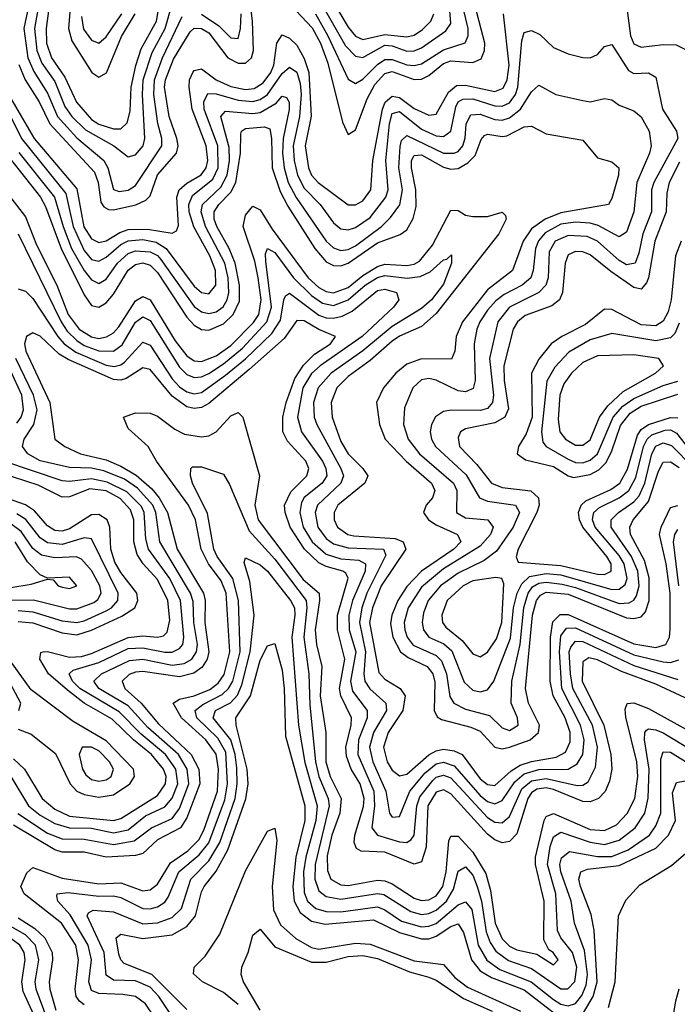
# Model space of a CAD drawing. Header units: inches. Extents: x 990535 to 1117859, y 769386 to 892122.
# Tile 177 of 256: x 1025054 to 1026848, y 860988 to 863674. Entities that reach past the tile are written whole.
import ezdxf

# ---------------------------------------------------------------- set-up
doc = ezdxf.new("R2010")
doc.units = ezdxf.units.IN
doc.header["$MEASUREMENT"] = 0
doc.layers.add('B0826', color=7, linetype='Continuous')

msp = doc.modelspace()

# ---------------------------------------------------------------- linework, layer by layer
at = {"layer": 'B0826', "color": 5}
for points, elevation in [([(1025208.6, 863910), (1025186.9, 863650), (1025196.3, 863616.3), (1025250.8, 863530), (1025270, 863517.4), (1025291, 863529), (1025331.7, 863628.3), (1025369.2, 863690)], 2720), ([(1025877.5, 863717.5), (1025942.9, 863602.9), (1025970, 863574), (1025990, 863571), (1026050, 863604.7), (1026070, 863603), (1026110, 863587.9), (1026130, 863589.4), (1026150, 863597.3), (1026216.8, 863643.2), (1026230, 863663.8), (1026215.8, 863850)], 2660), ([(1025098.8, 863810), (1025065.4, 863650), (1025076.7, 863570), (1025092.3, 863532.3), (1025130, 863473.7), (1025157.1, 863410), (1025210, 863352.1), (1025283.8, 863290), (1025295, 863270), (1025310, 863210.8), (1025325.3, 863205.3), (1025350, 863208.8), (1025370, 863221.9), (1025441.6, 863330), (1025442.2, 863350), (1025430.9, 863390.9), (1025419.8, 863470), (1025421.5, 863510), (1025443.4, 863570), (1025497.2, 863682.8)], 2640), ([(1025123, 863810), (1025095, 863650), (1025101, 863590), (1025114.9, 863554.9), (1025150, 863505.5), (1025177.6, 863437.6), (1025196.1, 863410), (1025233.3, 863373.3), (1025311, 863330), (1025350, 863299.8), (1025370, 863304.9), (1025391.3, 863330), (1025395.6, 863350), (1025389, 863470), (1025391.3, 863510), (1025415.8, 863584.2), (1025451.1, 863650), (1025470, 863717.3)], 2660), ([(1025147.1, 863810), (1025126, 863650), (1025127.2, 863610), (1025140.8, 863570), (1025177.6, 863517.6), (1025209.1, 863449.1), (1025250, 863401.3), (1025270, 863388.9), (1025310, 863376.7), (1025330, 863376.7), (1025347.6, 863392.4), (1025355.2, 863424.8), (1025358, 863490), (1025370.7, 863549.3), (1025385.4, 863594.6), (1025427.6, 863670), (1025437.6, 863730)], 2680), ([(1025052.1, 863552.1), (1025069, 863510), (1025107.1, 863450), (1025136.1, 863390), (1025258.2, 863258.2), (1025268.3, 863230), (1025275.8, 863175.8), (1025283.5, 863163.5), (1025296, 863156), (1025310, 863154.9), (1025370.6, 863169.4), (1025398.5, 863181.5), (1025410, 863193.1), (1025430, 863251), (1025482.2, 863310), (1025486.6, 863330), (1025483, 863350), (1025461.9, 863410), (1025448.9, 863490), (1025451.7, 863510), (1025473.6, 863566.4), (1025518.9, 863641.1), (1025530, 863651), (1025549.7, 863650.3), (1025570, 863637.7), (1025622.3, 863570), (1025650, 863555), (1025670, 863555.5), (1025686.2, 863570), (1025691.6, 863590), (1025689.5, 863670), (1025677.4, 863770)], 2620), ([(1025750, 863760.6), (1025851.6, 863651.6), (1025874.7, 863610), (1025895.1, 863555.1), (1025934.6, 863394.6), (1025950, 863360.7), (1025970, 863373.4), (1026001.7, 863458.3), (1026023.1, 863496.9), (1026050, 863527.6), (1026070, 863532.4), (1026130, 863510.4), (1026150, 863511.6), (1026170, 863521.7), (1026210, 863554.2), (1026230, 863561.6), (1026290, 863557), (1026312.9, 863567.1), (1026322, 863590), (1026323, 863610), (1026286.9, 863750)], 2620), ([(1025899.6, 863739.6), (1025950, 863653.6), (1025970, 863629), (1025990, 863619.9), (1026050, 863633.2), (1026110, 863626.9), (1026130, 863632), (1026153, 863647), (1026175.5, 863670), (1026184.2, 863690)], 2680), ([(1025860.8, 863690), (1025895.1, 863630), (1025950, 863511.7), (1025970, 863500.1), (1025990, 863511.4), (1026030, 863551.6), (1026050, 863565.3), (1026070, 863565.5), (1026110, 863550.9), (1026130.6, 863549.4), (1026150, 863553.8), (1026210, 863592.1), (1026269, 863611), (1026277.9, 863630), (1026277.8, 863650), (1026258.4, 863730)], 2640), ([(1026710, 863712.7), (1026720.5, 863630), (1026730, 863608.5), (1026750, 863598.7), (1026810, 863606.3), (1026845.4, 863605.4), (1026876.1, 863590)], 2580), ([(1025030, 863459.3), (1025093.8, 863350), (1025210, 863212.8), (1025229.3, 863109.3), (1025250, 863076.4), (1025270, 863066), (1025290, 863071), (1025326.9, 863093.1), (1025350, 863101.4), (1025402.9, 863102.9), (1025470, 863091.7), (1025482.3, 863097.7), (1025487.7, 863112.3), (1025483.2, 863190), (1025489.1, 863210), (1025510, 863227.9), (1025549.6, 863250.4), (1025562.7, 863270), (1025567.5, 863290), (1025562.9, 863330), (1025524.8, 863430), (1025516.3, 863490), (1025517.8, 863510), (1025526.5, 863530), (1025530, 863535), (1025550, 863540.2), (1025590.1, 863510.1), (1025630, 863491.7), (1025670, 863483.3), (1025693.7, 863486.3), (1025718.4, 863501.6), (1025739.3, 863530), (1025747.4, 863550), (1025755.8, 863610), (1025770, 863633), (1025790, 863623.7), (1025810, 863604.8), (1025830, 863568.1), (1025843.4, 863530), (1025849.3, 863410.7), (1025832.6, 863330), (1025841.8, 863270), (1025850.3, 863250), (1025868, 863230), (1025950, 863168.6), (1025970, 863168.7), (1025990, 863180.3), (1026011.8, 863210), (1026017.1, 863290), (1026043.5, 863430), (1026051, 863449), (1026070, 863465.6), (1026090, 863461.5), (1026130, 863431.7), (1026170, 863413.1), (1026190, 863416.5), (1026224.2, 863475.8), (1026246, 863494), (1026270, 863495.7), (1026350, 863478.3), (1026372.7, 863487.3), (1026384.4, 863510), (1026389.3, 863550), (1026374, 863690)], 2580), ([(1025222.7, 863682.7), (1025228.5, 863648.5), (1025250, 863618.5), (1025270, 863609.6), (1025290, 863626.8), (1025332.6, 863690)], 2740), ([(1025550, 863688.9), (1025597.6, 863657.6), (1025630, 863624), (1025650, 863622.7), (1025656.4, 863650), (1025658.2, 863690)], 2640), ([(1024989.1, 863490), (1025058.7, 863350), (1025180.2, 863200.2), (1025200, 863110), (1025230, 863044.4), (1025250, 863020.2), (1025270, 863015.1), (1025290, 863026.6), (1025330, 863061.1), (1025350, 863070.7), (1025390, 863074.1), (1025426.7, 863066.7), (1025454, 863050), (1025530, 862947.5), (1025550, 862929.8), (1025570, 862926.4), (1025589.3, 862950), (1025588.3, 862990), (1025572.8, 863030), (1025528.9, 863108.9), (1025516.9, 863150), (1025515.8, 863170), (1025525.7, 863194.3), (1025581.1, 863238.9), (1025596, 863270), (1025594.5, 863330), (1025557.8, 863430), (1025556.8, 863450), (1025567.5, 863472.5), (1025590, 863471.8), (1025650, 863454.6), (1025690, 863451.2), (1025710, 863456.5), (1025730, 863470), (1025770, 863527), (1025790, 863544.7), (1025810, 863530.5), (1025819.5, 863499.5), (1025821.8, 863470), (1025817.7, 863410), (1025800.5, 863330), (1025803.2, 863290), (1025812.3, 863250), (1025830, 863214.6), (1025873.9, 863170), (1025910, 863119.5), (1025930, 863103.9), (1025950, 863100.7), (1025970, 863107.5), (1026010, 863134.7), (1026053.4, 863190), (1026059.1, 863210), (1026052.7, 863290), (1026062.7, 863390), (1026070, 863418.1), (1026090, 863423.5), (1026150, 863375.5), (1026190, 863357.2), (1026210, 863355), (1026230.3, 863369.7), (1026244.2, 863435.8), (1026250.3, 863449.7), (1026262.8, 863457.2), (1026290, 863458.5), (1026350, 863438.8), (1026370, 863438.5), (1026390, 863447.4), (1026406.7, 863470), (1026413.4, 863490), (1026424, 863616), (1026430, 863638.8), (1026450, 863644.5), (1026473.4, 863633.4), (1026510, 863598), (1026550, 863580.5), (1026590, 863570.8), (1026610.4, 863569.6), (1026630, 863579.3), (1026650, 863600.6), (1026670, 863606.2), (1026715.1, 863535.1), (1026730, 863527.4), (1026770, 863529), (1026790, 863517.5), (1026807.6, 863430), (1026846.3, 863370), (1026849.4, 863350), (1026783.8, 863230), (1026778.1, 863210), (1026777.6, 863150), (1026754.4, 863090), (1026743.3, 863036.7), (1026732.9, 863010), (1026710, 863005.7), (1026690, 863017.1), (1026630.1, 863070.1), (1026602.2, 863082.2), (1026550, 863085.7), (1026515.2, 863070), (1026498.9, 863041.1), (1026496.3, 862970), (1026489.2, 862950), (1026470.2, 862929.8), (1026390.2, 862889.8), (1026358.2, 862850), (1026336.1, 862750), (1026346.6, 862650), (1026343.9, 862630), (1026330, 862613.9), (1026311.7, 862608.3), (1026230.9, 862609.1), (1026210, 862605.1), (1026188.8, 862591.2), (1026177.6, 862570), (1026174.3, 862550), (1026177.8, 862530), (1026188.8, 862510), (1026272.6, 862432.6), (1026308.9, 862370), (1026330, 862361), (1026407.2, 862350), (1026417.5, 862330), (1026400.4, 862290), (1026355.2, 862224.8), (1026321.1, 862198.9), (1026250, 862164.7), (1026202.3, 862130), (1026168.6, 862090), (1026155.8, 862055.8), (1026152.2, 862030), (1026155.5, 862010), (1026170.6, 861990), (1026211.3, 861971.3), (1026232.9, 861952.9), (1026266.9, 861866.9), (1026290, 861844.9), (1026310, 861840.9), (1026330, 861845.8), (1026347.3, 861870), (1026392.7, 861987.3), (1026401.6, 862070), (1026411, 862110), (1026424.4, 862135.6), (1026445.1, 862154.9), (1026490, 862163.8), (1026530, 862159.8), (1026670, 862119.9), (1026690, 862121), (1026706.1, 862133.9), (1026711.8, 862150), (1026703.4, 862190), (1026690, 862212.8), (1026624.3, 862290), (1026616.8, 862310), (1026618.4, 862321.6), (1026620.2, 862330), (1026636.1, 862343.9), (1026690, 862370), (1026716.1, 862390), (1026734.7, 862425.3), (1026755.7, 862510), (1026765.6, 862530), (1026778.6, 862541.4), (1026814.6, 862554.6), (1026830, 862555), (1026845.8, 862545.8), (1026870, 862515.8)], 2560), ([(1025051.5, 863311.5), (1025148.7, 863190), (1025172.3, 863110), (1025195.6, 863050), (1025230, 862989.8), (1025250, 862964.6), (1025270, 862954.1), (1025290, 862965.9), (1025320.8, 863010), (1025350, 863036.1), (1025370, 863043.5), (1025410, 863041.1), (1025430, 863030.4), (1025439.5, 863019.5), (1025530, 862891.7), (1025550, 862876.7), (1025570, 862872.3), (1025590, 862877), (1025608.9, 862891.1), (1025620, 862910), (1025624.3, 862930), (1025622.7, 862970), (1025614.1, 863010), (1025561.1, 863110), (1025549.6, 863150), (1025553.3, 863170), (1025602.5, 863217.5), (1025620.4, 863250), (1025626.5, 863290), (1025625.3, 863325.3), (1025603.1, 863410), (1025615.3, 863424.7), (1025690, 863418), (1025710, 863420.9), (1025753.9, 863446.1), (1025770, 863465.3), (1025781.6, 863461.6), (1025789.3, 863449.3), (1025789.2, 863429.2), (1025773.3, 863350), (1025770.8, 863310), (1025775.3, 863270), (1025786.9, 863230), (1025808.8, 863188.8), (1025890, 863070.1), (1025910, 863052.1), (1025930, 863044.6), (1025950, 863046.9), (1025970, 863057.5), (1026041.4, 863110), (1026065.8, 863134.2), (1026090.9, 863169.1), (1026098.9, 863210), (1026088.5, 863270), (1026092.2, 863327.8), (1026095.9, 863344.1), (1026110, 863357.8), (1026210, 863310), (1026239.5, 863310), (1026250, 863314.5), (1026263.5, 863330), (1026269.6, 863350.4), (1026272.4, 863390), (1026285.2, 863414.8), (1026310, 863416.6), (1026350, 863402.1), (1026370, 863400.2), (1026390, 863406.4), (1026420.1, 863430), (1026450, 863477.5), (1026470, 863495.7), (1026517, 863470), (1026590, 863453.4), (1026610, 863449.6), (1026650, 863459.4), (1026670, 863455.4), (1026690, 863441), (1026730, 863425.3), (1026750, 863408.7), (1026771.4, 863370), (1026776.7, 863330), (1026772.2, 863310), (1026737.6, 863230), (1026729.2, 863150), (1026710, 863094.1), (1026690, 863081.6), (1026632.7, 863112.7), (1026610, 863119.2), (1026570, 863121.8), (1026530, 863116.1), (1026487.3, 863092.7), (1026469.6, 863070.4), (1026460.9, 863050), (1026454.9, 862990), (1026448.2, 862970), (1026424.9, 862950), (1026375.7, 862924.3), (1026353, 862907), (1026330, 862881.7), (1026309.8, 862850), (1026301.3, 862830), (1026294.2, 862790), (1026297.1, 862690), (1026291.7, 862668.3), (1026270, 862658.7), (1026250, 862661.8), (1026190, 862690.6), (1026170, 862695.2), (1026150, 862692), (1026126.3, 862670), (1026104.3, 862615.7), (1026100.9, 862570), (1026114.2, 862530), (1026144.7, 862490), (1026237.8, 862410), (1026246.5, 862390), (1026245.9, 862330), (1026270, 862315.4), (1026331, 862310), (1026346.2, 862290), (1026338.9, 862270), (1026310, 862237.9), (1026210, 862176.5), (1026150, 862125.8), (1026114, 862070), (1026102.9, 862030), (1026104.4, 862010), (1026110.8, 861990), (1026128, 861968), (1026190, 861939.8), (1026205.3, 861925.3), (1026218.9, 861890), (1026227.7, 861827.7), (1026238.4, 861810), (1026270, 861793.4), (1026335.8, 861775.8), (1026370, 861742.3), (1026390, 861735), (1026414.1, 861750), (1026412.1, 861770), (1026395.1, 861810), (1026396.6, 861870), (1026419.7, 861970), (1026429.1, 862070.9), (1026441.1, 862110), (1026453.3, 862126.7), (1026470, 862136.7), (1026490, 862139.9), (1026534.5, 862134.5), (1026570, 862125.7), (1026690, 862081.4), (1026716.8, 862083.2), (1026729.6, 862090.4), (1026737.1, 862102.9), (1026744, 862130), (1026740.4, 862170), (1026722.9, 862210), (1026668, 862290), (1026667.5, 862310), (1026687.7, 862330), (1026730, 862358.6), (1026744.4, 862375.6), (1026759.5, 862410), (1026779.1, 862490), (1026790, 862511.1), (1026810, 862520.1), (1026832.2, 862512.2), (1026892, 862452)], 2540), ([(1024984, 863350), (1025110.6, 863190), (1025124.5, 863164.5), (1025167.4, 863050), (1025230, 862923.7), (1025250, 862894.4), (1025270, 862889.5), (1025290, 862901.8), (1025310, 862925.6), (1025350, 862990.6), (1025370, 863005.9), (1025390, 863010.4), (1025410, 863004), (1025430, 862984.5), (1025510, 862862.4), (1025530, 862840.8), (1025550, 862829.1), (1025570, 862827.2), (1025610, 862844.7), (1025636.9, 862870), (1025653.9, 862906.1), (1025653.8, 862950), (1025642.1, 863010), (1025626, 863050), (1025592.3, 863110), (1025585, 863130), (1025584.9, 863150), (1025597.3, 863170), (1025630, 863203.2), (1025643.4, 863230), (1025656.2, 863310), (1025657.6, 863362.4), (1025659.5, 863370), (1025670, 863377.5), (1025721.6, 863381.6), (1025736.2, 863376.2), (1025741.4, 863350), (1025743.1, 863270), (1025765.1, 863205.1), (1025785.4, 863165.4), (1025859, 863050), (1025890, 863013.8), (1025910, 863003.8), (1025930, 863002.9), (1025950, 863010), (1026030, 863065.3), (1026092.3, 863087.7), (1026110, 863100.8), (1026127.9, 863132.1), (1026135.6, 863164.4), (1026134.4, 863210), (1026122.6, 863270), (1026123.2, 863290), (1026130, 863303.5), (1026150, 863304.9), (1026210, 863271.4), (1026230, 863266.1), (1026250, 863268.5), (1026276.8, 863283.2), (1026296.5, 863303.5), (1026312.8, 863347.2), (1026322.2, 863357.8), (1026330, 863361.9), (1026370, 863355.3), (1026382.8, 863357.2), (1026430, 863381.3), (1026450, 863383.4), (1026490, 863362.5), (1026590, 863345.1), (1026630, 863297), (1026670, 863286.6), (1026688.6, 863270), (1026687.7, 863250), (1026670, 863186.3), (1026660.2, 863170), (1026530, 863146.9), (1026487.3, 863130), (1026450, 863103.5), (1026427.9, 863070), (1026398.3, 862990), (1026330, 862937.4), (1026262.5, 862850), (1026245.2, 862810), (1026241.3, 862770), (1026231.8, 862748.2), (1026150, 862748.8), (1026110, 862734.8), (1026080.6, 862710), (1026046.4, 862670), (1026028, 862630), (1026036.1, 862570), (1026051.4, 862530), (1026108.7, 862470), (1026177.3, 862410), (1026187.1, 862390), (1026180.7, 862370), (1026163.3, 862350), (1026156.1, 862330), (1026169.7, 862310), (1026190, 862296.5), (1026248.9, 862270), (1026257.3, 862250), (1026238.8, 862230), (1026150, 862170), (1026110, 862128.1), (1026086.1, 862090), (1026069, 862050), (1026065.9, 862025.9), (1026071.9, 861990), (1026093.3, 861950), (1026114.1, 861934.1), (1026165.6, 861910), (1026181.4, 861890), (1026187.1, 861867.1), (1026185, 861790), (1026192.6, 861772.6), (1026205.2, 861765.2), (1026284.7, 861744.7), (1026310, 861733.9), (1026350, 861689.5), (1026370, 861685.6), (1026390, 861689.7), (1026446.4, 861710), (1026469.9, 861730), (1026472.2, 861750), (1026441.8, 861810), (1026434.1, 861850), (1026452.8, 862050), (1026464.2, 862090), (1026475.2, 862104.8), (1026490, 862112.5), (1026550, 862106.9), (1026710, 862042.6), (1026730, 862040.5), (1026750, 862045.7), (1026761.2, 862058.8), (1026771.5, 862090), (1026771.5, 862151.5), (1026758.5, 862198.5), (1026720.9, 862270), (1026718.6, 862290), (1026728.1, 862310), (1026770, 862359.8), (1026797.2, 862442.8), (1026810, 862467.3), (1026830, 862468.2), (1026852.8, 862452.8)], 2520), ([(1026854.4, 863285.6), (1026825.8, 863230), (1026819.3, 863200.7), (1026817.9, 863150), (1026786.8, 863070), (1026770, 862970), (1026763.9, 862956.1), (1026750, 862939.1), (1026730, 862943.7), (1026666.8, 862986.8), (1026610, 863033), (1026590, 863040.8), (1026570, 863041.6), (1026550, 863032.9), (1026542.3, 863010), (1026534.6, 862930), (1026526.6, 862910), (1026506.3, 862893.7), (1026433.1, 862866.9), (1026412.6, 862850), (1026400.6, 862830), (1026374.7, 862730), (1026375.9, 862690), (1026387.3, 862612.7), (1026377.8, 862590), (1026350, 862574.7), (1026270, 862558), (1026256.6, 862550), (1026250, 862534.7), (1026254.2, 862510), (1026301.1, 862461.1), (1026341.7, 862410), (1026370, 862398.3), (1026448.8, 862388.8), (1026469.8, 862370), (1026471.3, 862350), (1026465.1, 862330), (1026413.6, 862230), (1026408.8, 862208.8), (1026414, 862194), (1026530, 862185.5), (1026630, 862161.5), (1026650, 862160.7), (1026668, 862170), (1026667.6, 862190), (1026656, 862210), (1026590.6, 862290), (1026581.1, 862310), (1026578.4, 862330), (1026586.1, 862350), (1026598.7, 862361.3), (1026667, 862393), (1026691.2, 862410), (1026712.2, 862447.8), (1026739.6, 862540.4), (1026750, 862555.9), (1026770, 862570), (1026830, 862588.7), (1026850, 862588.1)], 2580), ([(1025030, 863188.4), (1025070, 863136.5), (1025100.3, 863060.3), (1025155.1, 862950), (1025186.1, 862870), (1025216.6, 862830), (1025250, 862808.6), (1025270, 862804.5), (1025291.4, 862808.6), (1025310, 862820.1), (1025324.2, 862835.8), (1025370, 862906.9), (1025390, 862918.7), (1025410, 862910), (1025478, 862798), (1025510, 862757.2), (1025530, 862743.8), (1025550, 862741.6), (1025590, 862756.8), (1025630, 862785.2), (1025692, 862848), (1025706.4, 862870), (1025712.5, 862910), (1025704.4, 862970), (1025695.2, 863015.2), (1025664.1, 863110), (1025670, 863140.9), (1025690, 863165), (1025710, 863155.2), (1025743, 863103), (1025840.9, 862970), (1025870, 862943.2), (1025890, 862932.8), (1025910, 862929.3), (1025950, 862943.6), (1025990, 862976.2), (1026030, 863001.1), (1026050, 863007.5), (1026110, 863003.8), (1026130, 863007.2), (1026144.6, 863015.4), (1026180.6, 863059.4), (1026230, 863154.5), (1026250, 863153.5), (1026270, 863141.1), (1026290, 863136.8), (1026330, 863137), (1026370, 863149.3), (1026379.9, 863139.9), (1026381.4, 863130), (1026361.1, 863090), (1026190, 862872.7), (1026150, 862837.1), (1026090, 862810.6), (1026070, 862797.2), (1026010, 862744.8), (1025950, 862701.1), (1025919.4, 862670), (1025903.5, 862630), (1025907, 862590), (1025930, 862523.1), (1025950.3, 862490), (1025990.5, 862450), (1026003.5, 862430), (1025995.7, 862410), (1025921.8, 862350), (1025912.3, 862330), (1025912.4, 862310), (1025921, 862290), (1025949.1, 862270), (1025966.1, 862266.1), (1026078.9, 862258.9), (1026100.5, 862250), (1026107.2, 862230), (1026040.6, 862130), (1026016.2, 862070), (1026008.5, 862030), (1026033.7, 861893.7), (1026050, 861875), (1026092.5, 861850), (1026105.6, 861830), (1026099.7, 861790), (1026059.1, 861730), (1026046.3, 861690), (1026057, 861650), (1026070, 861627.4), (1026090, 861611.4), (1026110, 861616.4), (1026170.7, 861669.3), (1026190, 861680.2), (1026210, 861684.2), (1026239.4, 861679.4), (1026261, 861670), (1026310, 861603.6), (1026330, 861587.7), (1026350, 861585.4), (1026395, 861625), (1026419.6, 861640.4), (1026450, 861650.7), (1026517.7, 861662.3), (1026543.6, 861676.4), (1026556, 861704), (1026555.7, 861730), (1026542.5, 861770), (1026509.5, 861830), (1026501.1, 861870), (1026502.1, 861990), (1026508.6, 862031.4), (1026528.6, 862051.4), (1026550, 862051.5), (1026730, 861972), (1026790, 861961.8), (1026816.7, 861970), (1026826.5, 861990), (1026829, 862011), (1026828.3, 862110), (1026817.9, 862190), (1026799.8, 862270), (1026803.9, 862290), (1026830, 862343.6), (1026850, 862349.2)], 2480), ([(1025050, 863089.5), (1025166.9, 862850), (1025184, 862824), (1025210, 862798.6), (1025230, 862785.6), (1025270, 862770.9), (1025310, 862770), (1025333.3, 862786.7), (1025370, 862848.7), (1025390, 862863.4), (1025410, 862853.5), (1025490, 862726.1), (1025510, 862706.1), (1025530, 862698.2), (1025550, 862700.1), (1025570, 862709.1), (1025610, 862734.9), (1025661.7, 862778.3), (1025728.8, 862850), (1025741.2, 862890), (1025725.2, 863014.8), (1025724.7, 863035.3), (1025730, 863050.1), (1025750, 863038.6), (1025801, 862970), (1025850, 862921.4), (1025880.6, 862900.6), (1025910, 862894.7), (1025950, 862909.7), (1025996.2, 862950), (1026030, 862970.6), (1026050, 862975.8), (1026110.8, 862969.2), (1026146.8, 862973.2), (1026173.6, 862986.4), (1026210, 863019.4), (1026219, 863021), (1026232.4, 863032.4), (1026232.4, 863010), (1026210, 862952.4), (1026177.3, 862910), (1026150, 862886), (1026070, 862837.5), (1025990, 862770.8), (1025904, 862710), (1025868.6, 862670), (1025856, 862630), (1025857.4, 862590), (1025864.8, 862570), (1025930.3, 862450), (1025937.1, 862430), (1025930.6, 862410), (1025866.8, 862350), (1025860.4, 862330), (1025867.7, 862290), (1025890, 862258.7), (1025910, 862244), (1025950, 862233.6), (1026046.4, 862230), (1026053.2, 862213.2), (1026000.9, 862110), (1025987.1, 862070), (1025980.9, 862030), (1025997.9, 861950), (1025992.7, 861890), (1025995.3, 861870), (1026009.3, 861849.3), (1026053.3, 861810), (1026054.9, 861790), (1026019.6, 861730), (1026008.7, 861690), (1026017.2, 861650), (1026053.2, 861570), (1026063.3, 861510), (1026070, 861499.3), (1026090, 861501), (1026118.9, 861570), (1026160.6, 861619.4), (1026190, 861644.2), (1026210, 861649), (1026239.3, 861639.3), (1026310, 861558.2), (1026330, 861542), (1026350, 861535.3), (1026370, 861544.2), (1026404.6, 861595.4), (1026430, 861616.8), (1026470, 861628.5), (1026550.5, 861629.5), (1026575.3, 861644.7), (1026590, 861670), (1026593.9, 861710), (1026583.9, 861750), (1026533.4, 861850), (1026526.5, 861950), (1026530, 861993.1), (1026545.9, 862014.1), (1026570, 862015), (1026730, 861941.8), (1026810, 861922.4), (1026830, 861920.6), (1026852, 861928)], 2460), ([(1026858.9, 863070), (1026843.5, 863030), (1026831.8, 862910), (1026822.8, 862877.2), (1026810, 862851.5), (1026790, 862839), (1026750, 862841.5), (1026670, 862883.3), (1026650, 862884.7), (1026597.4, 862842.6), (1026533.3, 862810), (1026504, 862790), (1026470, 862747.8), (1026450.3, 862710), (1026452.5, 862590), (1026435.9, 862544.1), (1026415.2, 862510), (1026411.7, 862490), (1026433.8, 862473.8), (1026510, 862455.3), (1026550, 862429.8), (1026565.4, 862425.4), (1026610, 862433.8), (1026634, 862446), (1026653.8, 862466.2), (1026670, 862498.2), (1026692.8, 862567.2), (1026719.3, 862600.7), (1026750, 862619.5), (1026850, 862653)], 2620), ([(1025050, 862940.2), (1025070, 862933.8), (1025090, 862913.7), (1025157.8, 862810), (1025175.9, 862790), (1025207, 862767), (1025290, 862731.3), (1025311.8, 862728.2), (1025330, 862732.2), (1025340.2, 862739.8), (1025390, 862794.6), (1025410, 862786.1), (1025470, 862694.3), (1025490, 862672.3), (1025510, 862658.7), (1025530, 862653.6), (1025550, 862657.4), (1025615.7, 862704.3), (1025670.6, 862749.4), (1025742.3, 862817.7), (1025765.3, 862854.7), (1025774.6, 862910), (1025779.5, 862920.5), (1025790, 862928), (1025870, 862867.6), (1025890, 862860.7), (1025910, 862860.1), (1025934.3, 862865.7), (1025961.4, 862878.6), (1026030, 862935.6), (1026050, 862939.1), (1026081.7, 862930), (1026088.6, 862910), (1026073.9, 862890), (1025988.5, 862810), (1025873.9, 862730), (1025850, 862708.6), (1025826.4, 862670), (1025811.8, 862590), (1025822.6, 862550), (1025879.9, 862470), (1025889.6, 862450), (1025891.6, 862430), (1025879.4, 862410), (1025830, 862371), (1025822.7, 862357.3), (1025818.3, 862330), (1025827.3, 862290), (1025852.1, 862250), (1025890, 862216.3), (1025930, 862203.6), (1025979.5, 862199.5), (1025997.3, 862190), (1025996.5, 862170), (1025962.3, 862090), (1025952.2, 862050), (1025953.4, 862010), (1025971.4, 861950), (1025956.7, 861870), (1025962.3, 861842.3), (1026001.9, 861790), (1026001.7, 861770), (1025978.4, 861710), (1025976.2, 861670), (1026020, 861570), (1026021.9, 861530), (1026014.6, 861470), (1026029.9, 861449.9), (1026090, 861431.9), (1026110, 861429.5), (1026122.1, 861437.9), (1026130.3, 861450), (1026138, 861530), (1026145.8, 861554.2), (1026180.8, 861599.2), (1026190, 861607.7), (1026210, 861613.6), (1026230, 861606.2), (1026330, 861497.6), (1026350, 861485.7), (1026370, 861483.4), (1026390, 861500.5), (1026424.1, 861575.9), (1026450, 861598), (1026490, 861604.1), (1026574.6, 861585.4), (1026590, 861586), (1026605, 861595), (1026624.9, 861635.1), (1026630, 861690), (1026616.4, 861750), (1026563.5, 861850), (1026556.5, 861890), (1026553.6, 861950), (1026557.3, 861962.7), (1026570, 861978.7), (1026590, 861978), (1026730, 861912.2), (1026850, 861874.8)], 2440), ([(1026870, 861824.2), (1026790, 861861.3), (1026695.8, 861895.8), (1026630, 861928.1), (1026606.4, 861933.6), (1026590, 861922.3), (1026588.4, 861870), (1026647.9, 861750), (1026666.4, 861670), (1026669.1, 861630), (1026663.2, 861596.8), (1026651.2, 861568.8), (1026633.6, 861550), (1026610, 861540.7), (1026590, 861541.6), (1026510, 861574.5), (1026490, 861578.5), (1026465.1, 861574.9), (1026450, 861564.9), (1026440.5, 861550), (1026410, 861453.7), (1026390, 861432.5), (1026370, 861428.6), (1026350, 861436.7), (1026330, 861452.8), (1026230, 861562.7), (1026210, 861573.1), (1026190, 861567.3), (1026167.7, 861530), (1026162.7, 861417.3), (1026150, 861377.4), (1026130, 861370.7), (1026050, 861403.4), (1025986.1, 861406.1), (1025973.1, 861413.1), (1025966.9, 861430), (1025968.6, 861450), (1025991.9, 861528.1), (1025993.5, 861550), (1025982.7, 861590), (1025958.5, 861630), (1025945.3, 861665.3), (1025943.9, 861690), (1025958.8, 861750), (1025959.5, 861770), (1025930, 861829.7), (1025926.7, 861850), (1025941, 861930), (1025920.9, 862010), (1025920.7, 862050), (1025950.4, 862150.4), (1025944.2, 862164.2), (1025935.6, 862170), (1025890, 862182.6), (1025870, 862192.9), (1025831.2, 862230), (1025791.9, 862290), (1025778.3, 862330), (1025776.9, 862350), (1025793.6, 862386.4), (1025837.6, 862430), (1025842.5, 862450), (1025834.8, 862470), (1025784.6, 862524.6), (1025772.1, 862550), (1025771.9, 862590), (1025780.9, 862630), (1025804.7, 862695.3), (1025828.1, 862731.9), (1025858.2, 862761.8), (1025901.9, 862790), (1025916, 862810), (1025870, 862829.1), (1025830, 862853), (1025810, 862853.2), (1025775.4, 862804.6), (1025679.8, 862720.2), (1025570, 862627.1), (1025550, 862616.1), (1025530, 862613.1), (1025510, 862617.6), (1025470, 862647.1), (1025410, 862719.9), (1025390, 862724.8), (1025344.6, 862695.4), (1025330, 862691.2), (1025310, 862692.7), (1025186.7, 862746.7), (1025161.9, 862761.9), (1025110, 862810.4), (1025090, 862819.7), (1025072.7, 862810), (1025067.2, 862790), (1025070.8, 862770), (1025136.8, 862630), (1025149.9, 862529.9), (1025177.3, 862510), (1025220.2, 862490), (1025290, 862473.2), (1025330, 862456.4), (1025371.6, 862431.6), (1025414.4, 862394.4), (1025435.1, 862370), (1025457.1, 862330), (1025483.9, 862230), (1025555.3, 862110), (1025560.2, 862090), (1025559.4, 862030), (1025570.1, 861950), (1025565.5, 861930), (1025552.2, 861907.8), (1025528.8, 861891.2), (1025490, 861881.4), (1025390, 861896.1), (1025370, 861894.6), (1025352.4, 861887.6), (1025333.6, 861870), (1025341, 861850), (1025385.2, 861810), (1025433.2, 861753.2), (1025522, 861670), (1025542.6, 861630), (1025545.2, 861590), (1025510, 861496.7), (1025492.5, 861470), (1025430, 861436.9), (1025390, 861399.7), (1025370, 861394.4), (1025290, 861390), (1025230, 861403), (1025170, 861403.4), (1025150, 861409.9), (1025037.1, 861477.1)], 2420), ([(1026853.4, 862846.6), (1026841.6, 862818.4), (1026830, 862805.8), (1026790, 862797.9), (1026670, 862818.4), (1026610, 862800.4), (1026552.7, 862767.3), (1026513.8, 862726.2), (1026492, 862688), (1026477.6, 862550), (1026481.5, 862521.5), (1026490.5, 862510), (1026550, 862475.5), (1026570, 862466.6), (1026590, 862465.6), (1026610, 862472.9), (1026630, 862490.1), (1026673.6, 862590), (1026699.9, 862620.1), (1026730, 862640.8), (1026810, 862676.2), (1026850, 862687.8)], 2640), ([(1025046.1, 862573.9), (1025058.2, 862590), (1025064.4, 862610), (1025059.8, 862650), (1025010, 862758.9)], 2460), ([(1025048.7, 861508.7), (1025130, 861455.3), (1025170, 861439.7), (1025230, 861439.3), (1025310, 861424), (1025366.1, 861433.9), (1025414, 861470), (1025470, 861495.2), (1025490, 861522.3), (1025515.8, 861590), (1025511.4, 861630), (1025487.6, 861670), (1025403.9, 861743.9), (1025350, 861802.6), (1025270.3, 861850), (1025256.6, 861870), (1025277.5, 861890), (1025353.5, 861926.5), (1025390, 861929.4), (1025470, 861913.3), (1025502.4, 861917.6), (1025524.2, 861930), (1025536.4, 861950), (1025539.2, 861970), (1025529.5, 862030), (1025527.3, 862087.3), (1025520.4, 862110), (1025436.5, 862250), (1025425.4, 862330), (1025417, 862350), (1025375.9, 862395.9), (1025340.4, 862420.4), (1025283.6, 862443.6), (1025250, 862450.5), (1025190, 862452.9), (1025110, 862471.2), (1025076.3, 862490), (1025061.5, 862510), (1025066.7, 862530), (1025093.1, 862570), (1025101.7, 862610), (1025091.8, 862650), (1025043.7, 862750)], 2440), ([(1025230, 860987.4), (1025217.2, 860997.2), (1025208.6, 861010), (1025205.2, 861030), (1025214.4, 861110), (1025207.6, 861150), (1025168.1, 861210), (1025066.7, 861290), (1025056.9, 861310), (1025073.3, 861346.7), (1025090, 861361.6), (1025170, 861332.7), (1025270, 861317.3), (1025330, 861319.6), (1025390, 861297.8), (1025410, 861300.4), (1025430, 861316.2), (1025465.4, 861374.6), (1025513.1, 861406.9), (1025542.8, 861437.2), (1025556.5, 861463.5), (1025593.9, 861570), (1025596.2, 861630), (1025590, 861670.6), (1025561.7, 861710), (1025495.5, 861770), (1025473.2, 861810), (1025490, 861820.9), (1025530, 861829.6), (1025572.5, 861847.5), (1025595.5, 861864.5), (1025612.1, 861887.9), (1025627, 861950), (1025617.8, 862110), (1025603.8, 862143.8), (1025569.2, 862190), (1025549.2, 862230), (1025533.6, 862310), (1025514.9, 862350), (1025427.3, 862470), (1025404.9, 862510), (1025350, 862559.3), (1025337.4, 862590), (1025370, 862601.8), (1025410, 862600.7), (1025430, 862592.8), (1025477.5, 862557.5), (1025503.9, 862543.9), (1025550, 862535.9), (1025570, 862538.8), (1025590, 862550), (1025630, 862593.6), (1025650, 862602.2), (1025662.7, 862590), (1025708.7, 862430), (1025695.9, 862350), (1025704.9, 862310), (1025827.4, 862147.4), (1025870.7, 862110), (1025872.3, 862090), (1025860.1, 862010), (1025863.5, 861970), (1025878.1, 861910), (1025874, 861830), (1025889.1, 861730), (1025889.5, 861650), (1025900.7, 861610), (1025931.1, 861550), (1025927.8, 861510), (1025905.6, 861450), (1025893, 861393), (1025893.5, 861353.5), (1025903.4, 861330), (1025930, 861314.6), (1025950, 861312.4), (1026030, 861327.4), (1026050, 861325.6), (1026070, 861317.2), (1026130, 861278), (1026150, 861271.5), (1026170, 861273.8), (1026190, 861284.8), (1026208.3, 861310), (1026218, 861350), (1026225.3, 861434.7), (1026230, 861446.7), (1026250, 861447.5), (1026290, 861403.8), (1026325.4, 861345.4), (1026338.9, 861298.9), (1026351.1, 861210), (1026370, 861167), (1026390, 861146.8), (1026410, 861137.2), (1026464.8, 861124.8), (1026510, 861095.9), (1026523.2, 861110), (1026509.8, 861130), (1026497.5, 861137.5), (1026483.9, 861163.9), (1026484.8, 861270), (1026461.2, 861370), (1026461.7, 861390), (1026484.9, 861490), (1026490, 861501.1), (1026510, 861509.3), (1026610, 861465.1), (1026650, 861462.3), (1026682.2, 861477.8), (1026711.3, 861508.7), (1026731.9, 861550), (1026740.3, 861610), (1026737.5, 861650), (1026708, 861772), (1026706.3, 861793.7), (1026711.4, 861808.6), (1026730, 861810.8), (1026770, 861795.7), (1026890, 861728.9)], 2380), ([(1025037.6, 861657.6), (1025067.1, 861630), (1025115.5, 861550), (1025150, 861520.4), (1025190, 861501.7), (1025309.8, 861490.2), (1025330, 861495.1), (1025430, 861558), (1025451.7, 861590), (1025453.4, 861610), (1025446.8, 861630), (1025413.7, 861670), (1025364.2, 861710), (1025306.4, 861766.4), (1025229.7, 861809.7), (1025184.9, 861844.9), (1025132.3, 861890), (1025108.8, 861930), (1025111.9, 861948.1), (1025118.4, 861950), (1025130, 861951), (1025190, 861935.4), (1025222.7, 861937.3), (1025250, 861945), (1025350, 861989.3), (1025390, 861993.8), (1025430.3, 861989.7), (1025446.4, 861993.6), (1025456.3, 862003.7), (1025464.1, 862035.9), (1025458.4, 862090), (1025430, 862146.9), (1025391, 862190), (1025375, 862215), (1025365.8, 862250), (1025365.9, 862310), (1025356.8, 862336.8), (1025327.8, 862367.8), (1025290, 862388.6), (1025245.9, 862394.1), (1025190, 862372.9), (1025170, 862372), (1025104.7, 862404.7), (1024902.1, 862470)], 2480), ([(1025030, 861610), (1025078.3, 861530), (1025110, 861504.3), (1025150, 861481.3), (1025189.9, 861469.9), (1025250, 861468.9), (1025310, 861455.9), (1025350, 861464.8), (1025397.7, 861502.3), (1025450, 861526.7), (1025470, 861551.1), (1025485.2, 861590), (1025480.4, 861630), (1025451.8, 861670), (1025385.5, 861725.5), (1025325.8, 861785.8), (1025217.8, 861850), (1025198.5, 861870), (1025188.8, 861890), (1025200.4, 861899.6), (1025270, 861920.7), (1025350, 861958.5), (1025390, 861961.1), (1025450, 861948.5), (1025470, 861948.9), (1025490, 861958.5), (1025498.8, 861970), (1025502.1, 861990), (1025493.3, 862090), (1025464.2, 862150), (1025405.6, 862230), (1025398.1, 862258.1), (1025394, 862330), (1025386.1, 862346.1), (1025346.4, 862386.4), (1025293, 862413), (1025250, 862421.8), (1025190, 862414), (1025170, 862415.9), (1025010.9, 862470)], 2460), ([(1025450, 860911.7), (1025397.6, 860990), (1025370, 861009.4), (1025335.6, 861015.6), (1025270, 861017.6), (1025250, 861026.6), (1025242.9, 861050), (1025249.6, 861110), (1025241.4, 861150), (1025192.2, 861232.2), (1025157.9, 861270), (1025155.9, 861284.1), (1025156.4, 861290), (1025186.6, 861293.4), (1025270, 861283.4), (1025310, 861283.9), (1025330, 861280), (1025390, 861250), (1025410, 861248.6), (1025430, 861253.9), (1025450, 861267.4), (1025459.5, 861280.5), (1025488.5, 861350), (1025544.2, 861395.8), (1025570, 861429.3), (1025614, 861546), (1025620.7, 861590), (1025616.1, 861676.1), (1025594.4, 861714.4), (1025537.3, 861770), (1025533.1, 861790), (1025554, 861806), (1025606.7, 861833.3), (1025624, 861850), (1025635.2, 861870), (1025655.2, 861950), (1025651.2, 862090), (1025636, 862150), (1025592.5, 862210), (1025583.7, 862230), (1025566.7, 862326.7), (1025525.3, 862410), (1025520.2, 862430), (1025521.1, 862450), (1025525.4, 862454.6), (1025550, 862454.7), (1025610, 862434.2), (1025626.6, 862406.6), (1025680.2, 862280.2), (1025750, 862202.4), (1025836, 862090), (1025837.9, 862070), (1025829.1, 861990), (1025843.2, 861890), (1025845.6, 861805.6), (1025861.1, 861650), (1025870.5, 861610), (1025895.6, 861550), (1025898.3, 861530), (1025860.2, 861370), (1025859.3, 861330), (1025870, 861297.9), (1025890, 861282.3), (1025930, 861274.9), (1026030, 861290.6), (1026047.7, 861287.7), (1026121.3, 861241.3), (1026150, 861233.8), (1026170, 861236), (1026190, 861244.9), (1026218.3, 861270), (1026237.3, 861302.7), (1026250, 861351.5), (1026270, 861363.3), (1026290, 861340.3), (1026302.6, 861310), (1026314, 861270), (1026326.6, 861186.6), (1026337.3, 861157.3), (1026353, 861133), (1026387.7, 861107.7), (1026450, 861085.9), (1026530, 861030.3), (1026549.7, 861030.3), (1026569, 861051), (1026573.7, 861090), (1026562.3, 861130), (1026530.8, 861170), (1026521, 861190), (1026516.6, 861290), (1026493.6, 861370), (1026500.9, 861419.1), (1026510, 861444.9), (1026530, 861458.1), (1026610, 861431.1), (1026650, 861424.5), (1026690, 861436.3), (1026733.3, 861470), (1026759.4, 861510), (1026769, 861551), (1026771.2, 861630), (1026758.7, 861710), (1026759.5, 861730), (1026763.9, 861736.1), (1026770, 861739.7), (1026790, 861736.7), (1026810, 861728.8), (1026890, 861680.4)], 2360), ([(1025050, 862032.6), (1025090, 862028.7), (1025170, 862001.2), (1025210, 861995.9), (1025250, 862009.1), (1025332.6, 862047.4), (1025368.1, 862070), (1025376.8, 862090), (1025373.9, 862110), (1025330, 862165.8), (1025314, 862194), (1025303, 862230), (1025300.3, 862290), (1025293.2, 862310), (1025270, 862324.2), (1025250, 862323.4), (1025190, 862285.1), (1025170, 862278.8), (1025150, 862280.3), (1025130, 862293.6), (1025094.8, 862334.8), (1025070, 862350.8), (1024950, 862392.5)], 2520), ([(1025050, 862062.4), (1025090, 862059.3), (1025170, 862034.1), (1025210, 862029.4), (1025230, 862034.1), (1025290, 862061.6), (1025304.5, 862070), (1025322, 862090), (1025322.7, 862110), (1025250, 862257.6), (1025230, 862261.2), (1025170, 862242.5), (1025130, 862246.8), (1025110, 862260.8), (1025070.6, 862310.6), (1025045.9, 862325.9)], 2540), ([(1025030, 862090.5), (1025091.9, 862091.9), (1025190, 862067.1), (1025210, 862066.7), (1025256, 862084), (1025267.4, 862092.6), (1025276, 862110), (1025272.7, 862130), (1025250, 862172), (1025222.9, 862202.9), (1025209, 862209), (1025150, 862205.9), (1025113.7, 862213.7), (1025090, 862232.1), (1025058, 862278), (1025030, 862299.3)], 2560), ([(1026852.6, 862130), (1026838, 862250), (1026841.1, 862270), (1026850, 862283.4)], 2460), ([(1025030, 862125.5), (1025085.5, 862134.5), (1025130, 862148.3), (1025145.8, 862145.8), (1025159, 862130), (1025170, 862126.3), (1025190, 862122.2), (1025210.4, 862130), (1025190, 862153.3), (1025130, 862151.1), (1025110, 862159.8), (1025075, 862195), (1025041.4, 862250)], 2580), ([(1025472.3, 860952.3), (1025433.7, 861010), (1025410, 861034.9), (1025370, 861052.3), (1025310, 861054.5), (1025290, 861067.6), (1025284.9, 861130), (1025238.5, 861230), (1025242.1, 861237.9), (1025254.4, 861245.6), (1025310, 861240.4), (1025390, 861207.6), (1025430, 861210.5), (1025470, 861225.4), (1025495.5, 861250), (1025520.9, 861330), (1025570, 861379.4), (1025600.3, 861430), (1025642.1, 861550), (1025647.6, 861590), (1025646.2, 861633.8), (1025642.3, 861670), (1025630.1, 861710.1), (1025581.7, 861770), (1025588.7, 861790), (1025628.9, 861811.1), (1025648.4, 861831.6), (1025660.1, 861859.9), (1025682.8, 861950), (1025693.4, 862050), (1025681.9, 862141.9), (1025666.1, 862193.9), (1025670, 862206), (1025710, 862187.3), (1025730, 862170.1), (1025792.7, 862090), (1025803.6, 862070), (1025804.9, 862050), (1025796.6, 861990), (1025815.1, 861750), (1025831.8, 861648.2), (1025865.3, 861530), (1025861.9, 861490), (1025834.8, 861390), (1025828.8, 861350), (1025830, 861293.8), (1025839.7, 861270), (1025862.1, 861250), (1025890, 861241.6), (1025930, 861240.5), (1026030, 861253.9), (1026050, 861246.2), (1026095.7, 861215.7), (1026150, 861200), (1026170, 861201.5), (1026190, 861209.3), (1026250, 861260), (1026270, 861268), (1026287.2, 861247.2), (1026305.2, 861150), (1026328.5, 861108.5), (1026363.7, 861083.7), (1026449.9, 861049.9), (1026510, 861001.5), (1026530, 860988.9), (1026550, 860984.2), (1026570, 860991), (1026587.8, 861012.2), (1026599.3, 861040.7), (1026603.6, 861070), (1026594.8, 861134.8), (1026567.9, 861210), (1026558.4, 861270), (1026530.2, 861350), (1026527.8, 861370), (1026531.8, 861388.2), (1026554.3, 861405.7), (1026630, 861392), (1026670, 861391.7), (1026714, 861410), (1026772.2, 861450), (1026790, 861474.9), (1026802.8, 861510), (1026803.3, 861656.7), (1026810, 861677.3), (1026830, 861676), (1026890, 861638.9)], 2340), ([(1025510, 860974.4), (1025414.8, 861070), (1025339.6, 861099.6), (1025330, 861110), (1025325, 861125), (1025316.9, 861170), (1025330, 861180.1), (1025390, 861168.1), (1025470, 861177.6), (1025510, 861200.3), (1025534.1, 861230), (1025550, 861295), (1025557, 861310), (1025590, 861351.3), (1025621.8, 861410), (1025670.9, 861549.1), (1025677.5, 861590), (1025675, 861630), (1025644.5, 861750), (1025643.6, 861770), (1025684.1, 861830), (1025710, 861926.9), (1025730, 861966.3), (1025750, 861972.4), (1025770, 861899.7), (1025775.9, 861850), (1025779.6, 861719.6), (1025832.1, 861530), (1025832, 861490), (1025807.5, 861390), (1025799.5, 861310), (1025802.9, 861270), (1025819.1, 861239.1), (1025850, 861215), (1025887.1, 861207.1), (1026019.2, 861219.2), (1026090, 861184.4), (1026150, 861166.8), (1026170, 861167.3), (1026190, 861174.3), (1026230, 861200.8), (1026250, 861208.2), (1026264.6, 861184.6), (1026286.9, 861110), (1026310, 861080.1), (1026341.5, 861061.5), (1026430, 861027.7), (1026510, 860966.5)], 2320), ([(1025050, 861739.1), (1025085.7, 861725.7), (1025152.1, 861672.1), (1025191.6, 861590), (1025210, 861570.1), (1025230, 861560.8), (1025270, 861553.2), (1025310, 861559.6), (1025354.4, 861590), (1025367.8, 861610), (1025364.8, 861630), (1025290, 861706.7), (1025199.7, 861759.7), (1025085.9, 861845.9), (1025027.1, 861927.1)], 2520), ([(1025051.4, 861790), (1025057, 861810), (1025014.2, 861890)], 2540), ([(1026592.9, 860967.1), (1026618.3, 861010), (1026629.6, 861050), (1026621.7, 861190), (1026613, 861233), (1026583.7, 861310), (1026579.4, 861330), (1026584.8, 861350), (1026602.9, 861357.1), (1026690, 861367.5), (1026790, 861414.4), (1026824.5, 861450), (1026843.4, 861490), (1026835.1, 861564.9), (1026846.3, 861593.7), (1026870, 861597.6)], 2320), ([(1025650, 860987.8), (1025610, 861020.8), (1025553, 861050), (1025528.5, 861071.5), (1025529.8, 861090), (1025559.9, 861120.1), (1025600.4, 861179.6), (1025670, 861352.5), (1025730, 861460.5), (1025750, 861468.8), (1025755.2, 861435.2), (1025743, 861310), (1025746.4, 861246.4), (1025765.5, 861205.5), (1025807.8, 861167.8), (1025850, 861143.4), (1025870, 861138.6), (1025970, 861155.1), (1026010, 861152.6), (1026130, 861107), (1026210, 861097.3), (1026241.2, 861061.2), (1026275.5, 861035.5), (1026420.8, 860970)], 2280), ([(1026660.4, 860979.6), (1026679, 861050), (1026687.7, 861230), (1026707.5, 861272.5), (1026745.8, 861314.2), (1026832.7, 861367.3), (1026910, 861433.3)], 2280), ([(1025050, 861224.3), (1025095.2, 861195.2), (1025122.3, 861170), (1025142.8, 861130), (1025144.1, 861110), (1025134.2, 861050), (1025136.7, 861030), (1025152.4, 860972.4)], 2420), ([(1025129.3, 860949.3), (1025098.9, 861030), (1025096.4, 861050), (1025106.1, 861110), (1025097, 861150), (1025070, 861178), (1025030, 861200.9)], 2440), ([(1025710, 860972.8), (1025664.5, 861050), (1025658.5, 861070), (1025660.2, 861090), (1025677.6, 861130), (1025690, 861177), (1025710, 861193.7), (1025750, 861145.6), (1025850, 861103.7), (1025890, 861103.3), (1025950, 861118.7), (1025990, 861121.9), (1026030, 861113), (1026117.2, 861077.2), (1026170, 861062.9), (1026190, 861054.7), (1026264.6, 861004.6), (1026343.3, 860970)], 2260), ([(1025126.1, 860886.1), (1025063.3, 861023.3), (1025060.3, 861050), (1025069.2, 861110), (1025066.7, 861130), (1025054.5, 861150), (1025030, 861167.9)], 2460), ([(1026852.7, 861030), (1026843.1, 860996.9), (1026814.8, 860830)], 2280)]:
    msp.add_lwpolyline(points, dxfattribs=dict(at, elevation=elevation))
for points, elevation in [([(1026730, 862759.6), (1026630, 862757.2), (1026590, 862738.8), (1026559.3, 862710), (1026538.9, 862681.1), (1026527.9, 862650), (1026523.3, 862583.3), (1026528.1, 862550), (1026543.5, 862530), (1026570, 862513.9), (1026590, 862513.1), (1026610, 862528.4), (1026636.2, 862590), (1026659, 862621), (1026700.1, 862659.9), (1026788.7, 862710), (1026810.6, 862730), (1026798.2, 862750)], 2660), ([(1026352.7, 862152.7), (1026290, 862143.1), (1026264.3, 862130), (1026220.5, 862090), (1026206, 862050), (1026208, 862030), (1026217, 862017), (1026261, 861981), (1026290, 861944.2), (1026310, 861936.1), (1026330, 861949.2), (1026355, 861985), (1026369.3, 862030), (1026375.1, 862135.1), (1026369.4, 862149.4)], 2580), ([(1025250, 861690.2), (1025224.7, 861690), (1025216, 861670), (1025225.9, 861630), (1025234.7, 861614.7), (1025250, 861601.9), (1025270, 861597.3), (1025290, 861600.8), (1025304.1, 861610), (1025309.9, 861630), (1025298.9, 861650), (1025270, 861679.7)], 2540)]:
    msp.add_lwpolyline(points, close=True, dxfattribs=dict(at, elevation=elevation))

doc.saveas('drawing.dxf')
